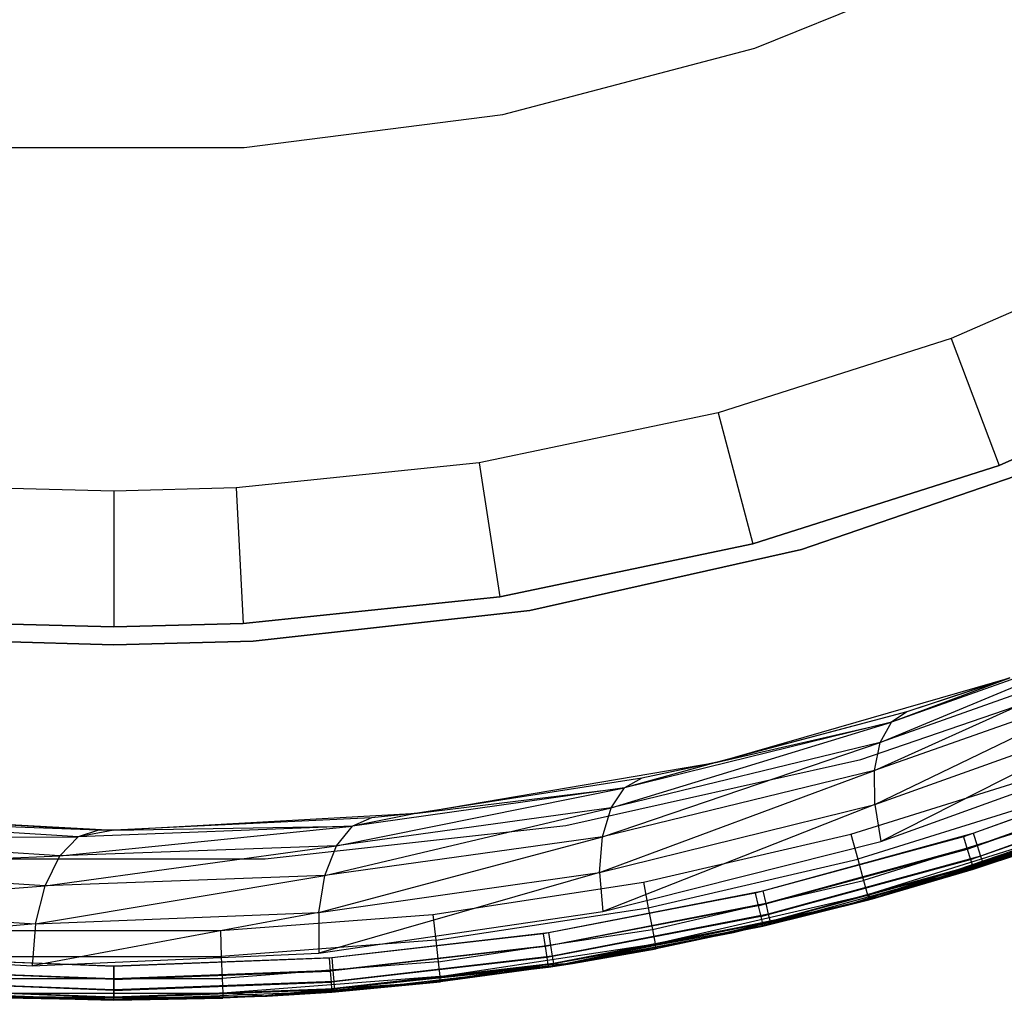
# Model space of a CAD drawing. Extents: x -4.25 to 4.25, y -4.25 to 4.25.
# Tile 10 of 34: x -0.14 to 1.31, y -4.25 to -2.81. Entities that reach past the tile are written whole.
import ezdxf

# ---------------------------------------------------------------- set-up
doc = ezdxf.new("R2010")
doc.units = 0
doc.header["$LTSCALE"] = 2.54
doc.layers.get('0').update_dxf_attribs({"color": 13, "linetype": 'CONTINUOUS'})

# ---------------------------------------------------------------- blocks, each defined once
blk = doc.blocks.new('VIS_Z_O_ENIE_2_STL_2')
at = {"color": 0}
for p, q in [((0.9453, -2.8472), (1.3017, -2.7029)), ((0.9453, -2.8472, -2.4), (1.3017, -2.7029, -2.4)), ((0.9453, -2.8472), (1.3017, -2.7029)), ((0.9453, -2.8472, -2.4), (1.3017, -2.7029, -2.4)), ((0.5735, -2.9447), (0.9453, -2.8472)), ((0.5735, -2.9447, -2.4), (0.9453, -2.8472, -2.4)), ((0.5735, -2.9447), (0.9453, -2.8472)), ((0.5735, -2.9447, -2.4), (0.9453, -2.8472, -2.4)), ((0.9453, -2.8472, -2.4), (0.9453, -2.8472)), ((0.9453, -2.8472, -2.4), (0.9453, -2.8472)), ((0.1922, -2.9938), (0.5735, -2.9447)), ((0.1922, -2.9938, -2.4), (0.5735, -2.9447, -2.4)), ((0.1922, -2.9938), (0.5735, -2.9447)), ((0.1922, -2.9938, -2.4), (0.5735, -2.9447, -2.4)), ((0.5735, -2.9447, -2.4), (0.5735, -2.9447)), ((0.5735, -2.9447, -2.4), (0.5735, -2.9447)), ((-0.1922, -2.9938), (0.1922, -2.9938)), ((-0.1922, -2.9938, -2.4), (0.1922, -2.9938, -2.4)), ((-0.1922, -2.9938), (0.1922, -2.9938)), ((-0.1922, -2.9938, -2.4), (0.1922, -2.9938, -2.4)), ((0.1922, -2.9938, -2.4), (0.1922, -2.9938)), ((0.1922, -2.9938, -2.4), (0.1922, -2.9938)), ((1.5648, -3.1307, -4.4457), (1.2346, -3.275, -4.4457)), ((1.5648, -3.1307, -4.4457), (1.2346, -3.275, -4.4457)), ((1.2346, -3.275, -4.4457), (0.8913, -3.3846, -4.4457)), ((1.2346, -3.275, -4.4457), (0.8913, -3.3846, -4.4457)), ((1.2346, -3.275, -4.4457), (1.3052, -3.4622, -4.2457)), ((1.2346, -3.275, -4.4457), (1.3052, -3.4622, -4.2457)), ((1.3052, -3.4622, -4.2457), (1.6542, -3.3096, -4.2457)), ((1.6542, -3.3096, -2.6457), (1.3052, -3.4622, -2.6457)), ((1.6542, -3.3096, -2.6457), (1.3052, -3.4622, -2.6457)), ((1.3052, -3.4622, -4.2457), (1.6542, -3.3096, -4.2457)), ((0.8913, -3.3846, -4.4457), (0.5386, -3.4583, -4.4457)), ((0.8913, -3.3846, -4.4457), (0.5386, -3.4583, -4.4457)), ((0.8913, -3.3846, -4.4457), (0.9423, -3.578, -4.2457)), ((0.8913, -3.3846, -4.4457), (0.9423, -3.578, -4.2457)), ((1.0141, -3.5861, -6), (1.4024, -3.4528, -6)), ((1.4024, -3.4528, -5.3), (1.0141, -3.5861, -5.3)), ((1.4024, -3.4528, -5.3), (1.0141, -3.5861, -5.3)), ((1.0141, -3.5861, -6), (1.4024, -3.4528, -6)), ((0.5386, -3.4583, -4.4457), (0.1802, -3.4954, -4.4457)), ((0.5386, -3.4583, -4.4457), (0.1802, -3.4954, -4.4457)), ((0.5386, -3.4583, -4.4457), (0.5694, -3.6559, -4.2457)), ((0.5386, -3.4583, -4.4457), (0.5694, -3.6559, -4.2457)), ((0.9423, -3.578, -4.2457), (1.3052, -3.4622, -4.2457)), ((1.3052, -3.4622, -2.6457), (0.9423, -3.578, -2.6457)), ((1.3052, -3.4622, -2.6457), (0.9423, -3.578, -2.6457)), ((0.9423, -3.578, -4.2457), (1.3052, -3.4622, -4.2457)), ((1.3052, -3.4622, -4.2457), (1.3052, -3.4622, -2.6457)), ((1.3052, -3.4622, -4.2457), (1.3052, -3.4622, -2.6457)), ((0, -3.5, -4.4457), (-0.1802, -3.4954, -4.4457)), ((0, -3.5, -4.4457), (-0.1802, -3.4954, -4.4457)), ((0.1802, -3.4954, -4.4457), (0, -3.5, -4.4457)), ((0.1802, -3.4954, -4.4457), (0, -3.5, -4.4457)), ((0.1802, -3.4954, -4.4457), (0.1905, -3.6951, -4.2457)), ((0.1802, -3.4954, -4.4457), (0.1905, -3.6951, -4.2457)), ((0, -3.5, -4.4457), (0, -3.7, -4.2457)), ((0, -3.5, -4.4457), (0, -3.7, -4.2457)), ((0.5694, -3.6559, -4.2457), (0.9423, -3.578, -4.2457)), ((0.9423, -3.578, -2.6457), (0.5694, -3.6559, -2.6457)), ((0.9423, -3.578, -2.6457), (0.5694, -3.6559, -2.6457)), ((0.5694, -3.6559, -4.2457), (0.9423, -3.578, -4.2457)), ((0.9423, -3.578, -4.2457), (0.9423, -3.578, -2.6457)), ((0.9423, -3.578, -4.2457), (0.9423, -3.578, -2.6457)), ((0.6134, -3.6759, -6), (1.0141, -3.5861, -6)), ((1.0141, -3.5861, -5.3), (0.6134, -3.6759, -5.3)), ((1.0141, -3.5861, -5.3), (0.6134, -3.6759, -5.3)), ((0.6134, -3.6759, -6), (1.0141, -3.5861, -6)), ((1.0141, -3.5861, -5.3), (1.0141, -3.5861, -6)), ((1.0141, -3.5861, -5.3), (1.0141, -3.5861, -6)), ((0.1905, -3.6951, -4.2457), (0.5694, -3.6559, -4.2457)), ((0.5694, -3.6559, -2.6457), (0.1905, -3.6951, -2.6457)), ((0.5694, -3.6559, -2.6457), (0.1905, -3.6951, -2.6457)), ((0.1905, -3.6951, -4.2457), (0.5694, -3.6559, -4.2457)), ((0.5694, -3.6559, -4.2457), (0.5694, -3.6559, -2.6457)), ((0.5694, -3.6559, -4.2457), (0.5694, -3.6559, -2.6457)), ((0.2053, -3.7211, -6), (0.6134, -3.6759, -6)), ((0.6134, -3.6759, -5.3), (0.2053, -3.7211, -5.3)), ((0.6134, -3.6759, -5.3), (0.2053, -3.7211, -5.3)), ((0.2053, -3.7211, -6), (0.6134, -3.6759, -6)), ((0.6134, -3.6759, -5.3), (0.6134, -3.6759, -6)), ((0.6134, -3.6759, -5.3), (0.6134, -3.6759, -6)), ((0, -3.7, -2.6457), (-0.1905, -3.6951, -2.6457)), ((-0.1905, -3.6951, -4.2457), (0, -3.7, -4.2457)), ((0, -3.7, -2.6457), (-0.1905, -3.6951, -2.6457)), ((-0.1905, -3.6951, -4.2457), (0, -3.7, -4.2457)), ((0, -3.7, -4.2457), (0.1905, -3.6951, -4.2457)), ((0.1905, -3.6951, -2.6457), (0, -3.7, -2.6457)), ((0.1905, -3.6951, -2.6457), (0, -3.7, -2.6457)), ((0, -3.7, -4.2457), (0.1905, -3.6951, -4.2457)), ((0, -3.7, -4.2457), (0, -3.7, -2.6457)), ((0, -3.7, -4.2457), (0, -3.7, -2.6457)), ((0.1905, -3.6951, -4.2457), (0.1905, -3.6951, -2.6457)), ((0.1905, -3.6951, -4.2457), (0.1905, -3.6951, -2.6457)), ((1.1301, -3.8705, -10.097), (1.5278, -3.705, -10.2698)), ((1.1301, -3.8705, -10.097), (1.5278, -3.705, -10.2698)), ((1.5278, -3.705, -10.2698), (1.1464, -3.8408, -10.0512)), ((1.5278, -3.705, -10.2698), (1.1464, -3.8408, -10.0512)), ((-0.2053, -3.7211, -6), (0, -3.7267, -6)), ((0, -3.7267, -5.3), (-0.2053, -3.7211, -5.3)), ((0, -3.7267, -5.3), (-0.2053, -3.7211, -5.3)), ((-0.2053, -3.7211, -6), (0, -3.7267, -6)), ((0, -3.7267, -6), (0.2053, -3.7211, -6)), ((0.2053, -3.7211, -5.3), (0, -3.7267, -5.3)), ((0.2053, -3.7211, -5.3), (0, -3.7267, -5.3)), ((0, -3.7267, -6), (0.2053, -3.7211, -6)), ((0, -3.7267, -5.3), (0, -3.7267, -6)), ((0, -3.7267, -5.3), (0, -3.7267, -6)), ((0.2053, -3.7211, -5.3), (0.2053, -3.7211, -6)), ((0.2053, -3.7211, -5.3), (0.2053, -3.7211, -6)), ((1.1218, -3.9121, -10.135), (1.5153, -3.7344, -10.3147)), ((1.1218, -3.9121, -10.135), (1.5153, -3.7344, -10.3147)), ((1.5153, -3.7344, -10.3147), (1.1301, -3.8705, -10.097)), ((1.5153, -3.7344, -10.3147), (1.1301, -3.8705, -10.097)), ((1.1015, -3.8955, -5.3), (1.5234, -3.7507, -5.3)), ((1.1015, -3.8955, -2.6), (1.5234, -3.7507, -2.6)), ((1.1015, -3.8955, -5.3), (1.5234, -3.7507, -5.3)), ((1.1015, -3.8955, -2.6), (1.5234, -3.7507, -2.6)), ((1.5111, -3.7742, -10.3525), (1.1218, -3.9121, -10.135)), ((1.5111, -3.7742, -10.3525), (1.1218, -3.9121, -10.135)), ((1.1221, -3.9621, -10.1622), (1.5111, -3.7742, -10.3525)), ((1.1221, -3.9621, -10.1622), (1.5111, -3.7742, -10.3525)), ((0.8901, -3.8997, -6), (1.3211, -3.7755, -6)), ((0.8901, -3.8997, -6), (1.3211, -3.7755, -6)), ((1.3207, -3.7757, -10.0893), (1.1464, -3.8408, -10.0512)), ((1.3207, -3.7757, -10.0893), (1.1464, -3.8408, -10.0512)), ((1.3211, -3.7755, -6), (1.1692, -3.8253, -10.0013)), ((1.3211, -3.7755, -6), (1.1692, -3.8253, -10.0013)), ((1.3207, -3.7757, -10.0893), (1.1692, -3.8253, -10.0013)), ((1.3207, -3.7757, -10.0893), (1.1692, -3.8253, -10.0013)), ((1.1692, -3.8253, -10.0013), (0.8898, -3.8998, -9.8391)), ((1.1692, -3.8253, -10.0013), (0.8898, -3.8998, -9.8391)), ((1.1692, -3.8253, -10.0013), (0.8901, -3.8997, -6)), ((1.1692, -3.8253, -10.0013), (0.8901, -3.8997, -6)), ((1.1221, -3.9621, -10.1622), (1.5156, -3.8216, -10.3804)), ((1.1221, -3.9621, -10.1622), (1.5156, -3.8216, -10.3804)), ((1.5156, -3.8216, -10.3804), (1.1309, -4.0166, -10.1763)), ((1.5156, -3.8216, -10.3804), (1.1309, -4.0166, -10.1763)), ((1.1692, -3.8253, -10.0013), (1.1464, -3.8408, -10.0512)), ((1.1692, -3.8253, -10.0013), (1.1464, -3.8408, -10.0512)), ((0.7331, -3.9671, -9.8724), (1.1464, -3.8408, -10.0512)), ((0.7331, -3.9671, -9.8724), (1.1464, -3.8408, -10.0512)), ((1.1464, -3.8408, -10.0512), (0.7531, -3.9374, -9.8257)), ((1.1464, -3.8408, -10.0512), (0.7531, -3.9374, -9.8257)), ((0.8898, -3.8998, -9.8391), (1.1464, -3.8408, -10.0512)), ((0.8898, -3.8998, -9.8391), (1.1464, -3.8408, -10.0512)), ((1.1301, -3.8705, -10.097), (1.1464, -3.8408, -10.0512)), ((1.1301, -3.8705, -10.097), (1.1464, -3.8408, -10.0512)), ((0.7205, -4.0099, -9.9107), (1.1301, -3.8705, -10.097)), ((0.7205, -4.0099, -9.9107), (1.1301, -3.8705, -10.097)), ((1.1301, -3.8705, -10.097), (0.7331, -3.9671, -9.8724)), ((1.1301, -3.8705, -10.097), (0.7331, -3.9671, -9.8724)), ((1.1218, -3.9121, -10.135), (1.1301, -3.8705, -10.097)), ((1.1218, -3.9121, -10.135), (1.1301, -3.8705, -10.097)), ((1.1309, -4.0166, -10.1763), (1.5284, -3.8728, -10.3961)), ((1.1309, -4.0166, -10.1763), (1.5284, -3.8728, -10.3961)), ((0.4479, -3.9748, -6), (0.8901, -3.8997, -6)), ((0.4479, -3.9748, -6), (0.8901, -3.8997, -6)), ((0.6663, -3.993, -5.3), (1.1015, -3.8955, -5.3)), ((0.6663, -3.993, -2.6), (1.1015, -3.8955, -2.6)), ((0.6663, -3.993, -5.3), (1.1015, -3.8955, -5.3)), ((0.6663, -3.993, -2.6), (1.1015, -3.8955, -2.6)), ((0.8898, -3.8998, -9.8391), (0.7531, -3.9374, -9.8257)), ((0.8898, -3.8998, -9.8391), (0.7531, -3.9374, -9.8257)), ((0.8901, -3.8997, -6), (0.7786, -3.9235, -9.7746)), ((0.8901, -3.8997, -6), (0.7786, -3.9235, -9.7746)), ((0.8898, -3.8998, -9.8391), (0.7786, -3.9235, -9.7746)), ((0.8898, -3.8998, -9.8391), (0.7786, -3.9235, -9.7746)), ((0.8898, -3.8998, -9.8391), (0.8901, -3.8997, -6)), ((0.8898, -3.8998, -9.8391), (0.8901, -3.8997, -6)), ((1.1015, -3.8955, -2.6), (1.1015, -3.8955, -5.3)), ((1.1015, -3.8955, -2.6), (1.1015, -3.8955, -5.3)), ((1.5523, -3.9034, -5.3), (1.2526, -4.0096, -5.3)), ((1.5523, -3.9034, -5.3), (1.2526, -4.0096, -5.3)), ((1.2672, -4.0043, -6), (1.57, -3.8955, -6)), ((1.2672, -4.0043, -6), (1.57, -3.8955, -6)), ((0.7163, -4.0623, -9.9372), (1.1218, -3.9121, -10.135)), ((0.7163, -4.0623, -9.9372), (1.1218, -3.9121, -10.135)), ((1.1218, -3.9121, -10.135), (0.7205, -4.0099, -9.9107)), ((1.1218, -3.9121, -10.135), (0.7205, -4.0099, -9.9107)), ((1.0869, -4.0059, -2.4), (1.3868, -3.9122, -2.4)), ((1.0869, -4.0059, -2.4), (1.3868, -3.9122, -2.4)), ((1.1221, -3.9621, -10.1622), (1.1218, -3.9121, -10.135)), ((1.1221, -3.9621, -10.1622), (1.1218, -3.9121, -10.135)), ((1.5772, -3.9133, -6.0038), (1.273, -4.0225, -6.0038)), ((1.5772, -3.9133, -6.0038), (1.273, -4.0225, -6.0038)), ((0.7786, -3.9235, -9.7746), (0.4478, -3.9749, -9.5824)), ((0.7786, -3.9235, -9.7746), (0.4478, -3.9749, -9.5824)), ((0.7786, -3.9235, -9.7746), (0.4479, -3.9748, -6)), ((0.7786, -3.9235, -9.7746), (0.4479, -3.9748, -6)), ((0.7786, -3.9235, -9.7746), (0.7531, -3.9374, -9.8257)), ((0.7786, -3.9235, -9.7746), (0.7531, -3.9374, -9.8257)), ((1.2583, -4.0279, -5.2962), (1.5594, -3.9212, -5.2962)), ((1.2583, -4.0279, -5.2962), (1.5594, -3.9212, -5.2962)), ((1.5832, -3.9283, -6.0146), (1.2779, -4.038, -6.0146)), ((1.5832, -3.9283, -6.0146), (1.2779, -4.038, -6.0146)), ((0.3284, -4.0231, -9.6435), (0.7531, -3.9374, -9.8257)), ((0.3284, -4.0231, -9.6435), (0.7531, -3.9374, -9.8257)), ((0.7531, -3.9374, -9.8257), (0.3521, -3.9938, -9.5957)), ((0.7531, -3.9374, -9.8257), (0.3521, -3.9938, -9.5957)), ((0.4478, -3.9749, -9.5824), (0.7531, -3.9374, -9.8257)), ((0.4478, -3.9749, -9.5824), (0.7531, -3.9374, -9.8257)), ((0.7331, -3.9671, -9.8724), (0.7531, -3.9374, -9.8257)), ((0.7331, -3.9671, -9.8724), (0.7531, -3.9374, -9.8257)), ((1.3996, -3.9483, -2.4076), (1.0969, -4.0428, -2.4076)), ((1.3996, -3.9483, -2.4076), (1.0969, -4.0428, -2.4076)), ((1.2632, -4.0433, -5.2854), (1.5654, -3.9362, -5.2854)), ((1.2632, -4.0433, -5.2854), (1.5654, -3.9362, -5.2854)), ((1.2664, -4.0537, -5.2691), (1.5694, -3.9463, -5.2691)), ((1.2664, -4.0537, -5.2691), (1.5694, -3.9463, -5.2691)), ((1.5873, -3.9384, -6.0309), (1.2812, -4.0483, -6.0309)), ((1.5873, -3.9384, -6.0309), (1.2812, -4.0483, -6.0309)), ((0.7163, -4.0623, -9.9372), (1.1221, -3.9621, -10.1622)), ((0.7163, -4.0623, -9.9372), (1.1221, -3.9621, -10.1622)), ((1.1221, -3.9621, -10.1622), (0.7208, -4.1197, -9.9496)), ((1.1221, -3.9621, -10.1622), (0.7208, -4.1197, -9.9496)), ((1.1221, -3.9621, -10.1622), (1.1309, -4.0166, -10.1763)), ((1.1221, -3.9621, -10.1622), (1.1309, -4.0166, -10.1763)), ((1.2664, -4.0537, -5.2691), (1.5479, -3.9588, -5.25)), ((1.2664, -4.0537, -5.2691), (1.5479, -3.9588, -5.25)), ((1.2676, -4.0573, -5.25), (1.5479, -3.9588, -5.25)), ((1.2676, -4.0573, -5.25), (1.5479, -3.9588, -5.25)), ((-0.4479, -3.9748, -6), (0, -4, -6)), ((-0.4479, -3.9748, -6), (0, -4, -6)), ((-0.0225, -3.9999, -9.3094), (-0.4249, -3.9774, -9.0757)), ((-0.0225, -3.9999, -9.3094), (-0.4249, -3.9774, -9.0757)), ((0, -4, -6), (0.4479, -3.9748, -6)), ((0, -4, -6), (0.4479, -3.9748, -6)), ((0.3113, -4.0668, -9.682), (0.7331, -3.9671, -9.8724)), ((0.3113, -4.0668, -9.682), (0.7331, -3.9671, -9.8724)), ((0.7331, -3.9671, -9.8724), (0.3284, -4.0231, -9.6435)), ((0.7331, -3.9671, -9.8724), (0.3284, -4.0231, -9.6435)), ((0.4478, -3.9749, -9.5824), (0.3521, -3.9938, -9.5957)), ((0.4478, -3.9749, -9.5824), (0.3521, -3.9938, -9.5957)), ((0.4479, -3.9748, -6), (0.38, -3.9819, -9.5431)), ((0.4479, -3.9748, -6), (0.38, -3.9819, -9.5431)), ((0.4478, -3.9749, -9.5824), (0.38, -3.9819, -9.5431)), ((0.4478, -3.9749, -9.5824), (0.38, -3.9819, -9.5431)), ((0.4478, -3.9749, -9.5824), (0.4479, -3.9748, -6)), ((0.4478, -3.9749, -9.5824), (0.4479, -3.9748, -6)), ((0.7205, -4.0099, -9.9107), (0.7331, -3.9671, -9.8724)), ((0.7205, -4.0099, -9.9107), (0.7331, -3.9671, -9.8724)), ((1.4992, -3.9768, -6), (1.0824, -4.1099, -6)), ((1.0824, -4.1099, -5.3), (1.4992, -3.9768, -5.3)), ((1.4992, -3.9768, -6), (1.0824, -4.1099, -6)), ((1.0824, -4.1099, -5.3), (1.4992, -3.9768, -5.3)), ((-0.0225, -3.9999, -9.3094), (-0.4566, -3.9845, -9.1316)), ((-0.0225, -3.9999, -9.3094), (-0.4566, -3.9845, -9.1316)), ((-0.0526, -4.0096, -9.3636), (-0.4566, -3.9845, -9.1316)), ((-0.0526, -4.0096, -9.3636), (-0.4566, -3.9845, -9.1316)), ((0.38, -3.9819, -9.5431), (0, -4, -6)), ((0.38, -3.9819, -9.5431), (0, -4, -6)), ((0.38, -3.9819, -9.5431), (0, -4, -9.3225)), ((0.38, -3.9819, -9.5431), (0, -4, -9.3225)), ((0.38, -3.9819, -9.5431), (0.3521, -3.9938, -9.5957)), ((0.38, -3.9819, -9.5431), (0.3521, -3.9938, -9.5957)), ((1.4104, -3.9788, -2.4293), (1.1054, -4.0741, -2.4293)), ((1.4104, -3.9788, -2.4293), (1.1054, -4.0741, -2.4293)), ((-0.0797, -4.0379, -9.4124), (0.3521, -3.9938, -9.5957)), ((-0.0797, -4.0379, -9.4124), (0.3521, -3.9938, -9.5957)), ((0.3521, -3.9938, -9.5957), (-0.0526, -4.0096, -9.3636)), ((0.3521, -3.9938, -9.5957), (-0.0526, -4.0096, -9.3636)), ((-0.0225, -3.9999, -9.3094), (-0.0526, -4.0096, -9.3636)), ((-0.0225, -3.9999, -9.3094), (-0.0526, -4.0096, -9.3636)), ((0, -4, -9.3225), (-0.0526, -4.0096, -9.3636)), ((0, -4, -9.3225), (-0.0526, -4.0096, -9.3636)), ((0, -4, -6), (-0.0225, -3.9999, -9.3094)), ((0, -4, -9.3225), (-0.0225, -3.9999, -9.3094)), ((0, -4, -6), (-0.0225, -3.9999, -9.3094)), ((0, -4, -9.3225), (-0.0225, -3.9999, -9.3094)), ((0, -4, -9.3225), (0.3521, -3.9938, -9.5957)), ((0, -4, -9.3225), (0.3521, -3.9938, -9.5957)), ((0, -4, -9.3225), (0, -4, -6)), ((0, -4, -9.3225), (0, -4, -6)), ((0.223, -4.0421, -5.3), (0.6663, -3.993, -5.3)), ((0.223, -4.0421, -2.6), (0.6663, -3.993, -2.6)), ((0.223, -4.0421, -5.3), (0.6663, -3.993, -5.3)), ((0.223, -4.0421, -2.6), (0.6663, -3.993, -2.6)), ((0.3284, -4.0231, -9.6435), (0.3521, -3.9938, -9.5957)), ((0.3284, -4.0231, -9.6435), (0.3521, -3.9938, -9.5957)), ((0.6663, -3.993, -2.6), (0.6663, -3.993, -5.3)), ((0.6663, -3.993, -2.6), (0.6663, -3.993, -5.3)), ((0.7809, -4.0766, -2.4), (1.0869, -4.0059, -2.4)), ((0.7809, -4.0766, -2.4), (1.0869, -4.0059, -2.4)), ((0.957, -4.0895, -6), (1.2672, -4.0043, -6)), ((0.957, -4.0895, -6), (1.2672, -4.0043, -6)), ((1.0869, -4.0059, -2.4), (1.0969, -4.0428, -2.4076)), ((1.0869, -4.0059, -2.4), (1.0969, -4.0428, -2.4076)), ((1.4176, -3.9993, -2.4617), (1.1111, -4.095, -2.4617)), ((1.4176, -3.9993, -2.4617), (1.1111, -4.095, -2.4617)), ((1.4176, -3.9993, -2.4617), (1.1184, -4.101, -2.5)), ((1.4176, -3.9993, -2.4617), (1.1184, -4.101, -2.5)), ((1.4202, -4.0065, -2.5), (1.1184, -4.101, -2.5)), ((1.4202, -4.0065, -2.5), (1.1184, -4.101, -2.5)), ((1.2672, -4.0043, -6), (1.273, -4.0225, -6.0038)), ((1.2672, -4.0043, -6), (1.273, -4.0225, -6.0038)), ((1.2676, -4.0573, -5.25), (1.4202, -4.0065, -2.5)), ((1.2676, -4.0573, -5.25), (1.4202, -4.0065, -2.5)), ((-0.4872, -4.0116, -9.1817), (-0.0526, -4.0096, -9.3636)), ((-0.4872, -4.0116, -9.1817), (-0.0526, -4.0096, -9.3636)), ((-0.0797, -4.0379, -9.4124), (-0.4872, -4.0116, -9.1817)), ((-0.0797, -4.0379, -9.4124), (-0.4872, -4.0116, -9.1817)), ((-0.0797, -4.0379, -9.4124), (-0.0526, -4.0096, -9.3636)), ((-0.0797, -4.0379, -9.4124), (-0.0526, -4.0096, -9.3636)), ((0.3023, -4.1212, -9.7076), (0.7205, -4.0099, -9.9107)), ((0.3023, -4.1212, -9.7076), (0.7205, -4.0099, -9.9107)), ((0.7205, -4.0099, -9.9107), (0.3113, -4.0668, -9.682)), ((0.7205, -4.0099, -9.9107), (0.3113, -4.0668, -9.682)), ((0.7163, -4.0623, -9.9372), (0.7205, -4.0099, -9.9107)), ((0.7163, -4.0623, -9.9372), (0.7205, -4.0099, -9.9107)), ((0.7208, -4.1197, -9.9496), (1.1309, -4.0166, -10.1763)), ((0.7208, -4.1197, -9.9496), (1.1309, -4.0166, -10.1763)), ((1.2526, -4.0096, -5.3), (0.9458, -4.0928, -5.3)), ((1.2526, -4.0096, -5.3), (0.9458, -4.0928, -5.3)), ((1.2526, -4.0096, -5.3), (1.2583, -4.0279, -5.2962)), ((1.2526, -4.0096, -5.3), (1.2583, -4.0279, -5.2962)), ((-0.1014, -4.0822, -9.4511), (0.3284, -4.0231, -9.6435)), ((-0.1014, -4.0822, -9.4511), (0.3284, -4.0231, -9.6435)), ((0.3284, -4.0231, -9.6435), (-0.0797, -4.0379, -9.4124)), ((0.3284, -4.0231, -9.6435), (-0.0797, -4.0379, -9.4124)), ((0.3113, -4.0668, -9.682), (0.3284, -4.0231, -9.6435)), ((0.3113, -4.0668, -9.682), (0.3284, -4.0231, -9.6435)), ((0.9501, -4.1115, -5.2962), (1.2583, -4.0279, -5.2962)), ((0.9501, -4.1115, -5.2962), (1.2583, -4.0279, -5.2962)), ((1.273, -4.0225, -6.0038), (0.9613, -4.1082, -6.0038)), ((1.273, -4.0225, -6.0038), (0.9613, -4.1082, -6.0038)), ((1.137, -4.0951, -10.1797), (1.357, -4.0275, -10.3014)), ((1.137, -4.0951, -10.1797), (1.357, -4.0275, -10.3014)), ((1.2583, -4.0279, -5.2962), (1.2632, -4.0433, -5.2854)), ((1.2583, -4.0279, -5.2962), (1.2632, -4.0433, -5.2854)), ((1.273, -4.0225, -6.0038), (1.2779, -4.038, -6.0146)), ((1.273, -4.0225, -6.0038), (1.2779, -4.038, -6.0146)), ((1.357, -4.0275, -6.05), (1.2812, -4.0483, -6.0309)), ((1.357, -4.0275, -6.05), (1.2812, -4.0483, -6.0309)), ((1.357, -4.0275, -6.05), (1.2823, -4.0519, -6.05)), ((1.2823, -4.0519, -6.05), (1.357, -4.0275, -10.3014)), ((1.2823, -4.0519, -6.05), (1.357, -4.0275, -10.3014)), ((1.357, -4.0275, -6.05), (1.2823, -4.0519, -6.05)), ((-0.5134, -4.0559, -9.2206), (-0.0797, -4.0379, -9.4124)), ((-0.5134, -4.0559, -9.2206), (-0.0797, -4.0379, -9.4124)), ((-0.223, -4.0421, -5.3), (0.223, -4.0421, -5.3)), ((-0.223, -4.0421, -2.6), (0.223, -4.0421, -2.6)), ((-0.223, -4.0421, -5.3), (0.223, -4.0421, -5.3)), ((-0.223, -4.0421, -2.6), (0.223, -4.0421, -2.6)), ((-0.1014, -4.0822, -9.4511), (-0.0797, -4.0379, -9.4124)), ((-0.1014, -4.0822, -9.4511), (-0.0797, -4.0379, -9.4124)), ((0.223, -4.0421, -2.6), (0.223, -4.0421, -5.3)), ((0.223, -4.0421, -2.6), (0.223, -4.0421, -5.3)), ((0.7881, -4.1142, -2.4076), (1.0969, -4.0428, -2.4076)), ((0.7881, -4.1142, -2.4076), (1.0969, -4.0428, -2.4076)), ((0.9538, -4.1273, -5.2854), (1.2632, -4.0433, -5.2854)), ((0.9538, -4.1273, -5.2854), (1.2632, -4.0433, -5.2854)), ((1.2779, -4.038, -6.0146), (0.965, -4.1239, -6.0146)), ((1.2779, -4.038, -6.0146), (0.965, -4.1239, -6.0146)), ((1.2812, -4.0483, -6.0309), (0.9675, -4.1345, -6.0309)), ((1.2812, -4.0483, -6.0309), (0.9675, -4.1345, -6.0309)), ((1.0969, -4.0428, -2.4076), (1.1054, -4.0741, -2.4293)), ((1.0969, -4.0428, -2.4076), (1.1054, -4.0741, -2.4293)), ((1.2632, -4.0433, -5.2854), (1.2664, -4.0537, -5.2691)), ((1.2632, -4.0433, -5.2854), (1.2664, -4.0537, -5.2691)), ((1.2779, -4.038, -6.0146), (1.2812, -4.0483, -6.0309)), ((1.2779, -4.038, -6.0146), (1.2812, -4.0483, -6.0309)), ((1.2823, -4.0519, -6.05), (1.2812, -4.0483, -6.0309)), ((1.2823, -4.0519, -6.05), (1.2812, -4.0483, -6.0309)), ((-0.1014, -4.0822, -9.4511), (-0.5134, -4.0559, -9.2206)), ((-0.1014, -4.0822, -9.4511), (-0.5134, -4.0559, -9.2206)), ((0.7163, -4.0623, -9.9372), (0.3022, -4.181, -9.7181)), ((0.7163, -4.0623, -9.9372), (0.3022, -4.181, -9.7181)), ((0.3023, -4.1212, -9.7076), (0.7163, -4.0623, -9.9372)), ((0.3023, -4.1212, -9.7076), (0.7163, -4.0623, -9.9372)), ((0.7163, -4.0623, -9.9372), (0.7208, -4.1197, -9.9496)), ((0.7163, -4.0623, -9.9372), (0.7208, -4.1197, -9.9496)), ((0.9562, -4.1379, -5.2691), (1.2664, -4.0537, -5.2691)), ((0.9562, -4.1379, -5.2691), (1.2664, -4.0537, -5.2691)), ((1.2823, -4.0519, -6.05), (0.9684, -4.1382, -6.05)), ((1.2823, -4.0519, -6.05), (0.9684, -4.1382, -6.05)), ((1.1184, -4.101, -5.25), (1.2664, -4.0537, -5.2691)), ((1.1184, -4.101, -5.25), (1.2664, -4.0537, -5.2691)), ((1.1184, -4.101, -5.25), (1.2676, -4.0573, -5.25)), ((1.2676, -4.0573, -5.25), (1.1184, -4.101, -2.5)), ((1.2676, -4.0573, -5.25), (1.1184, -4.101, -2.5)), ((1.1184, -4.101, -5.25), (1.2676, -4.0573, -5.25)), ((1.2823, -4.0519, -6.05), (1.137, -4.0951, -10.1797)), ((1.2823, -4.0519, -6.05), (1.137, -4.0951, -10.1797)), ((1.2676, -4.0573, -5.25), (1.2664, -4.0537, -5.2691)), ((1.2676, -4.0573, -5.25), (1.2664, -4.0537, -5.2691)), ((-0.1154, -4.138, -9.4759), (0.3113, -4.0668, -9.682)), ((-0.1154, -4.138, -9.4759), (0.3113, -4.0668, -9.682)), ((0.3113, -4.0668, -9.682), (-0.1014, -4.0822, -9.4511)), ((0.3113, -4.0668, -9.682), (-0.1014, -4.0822, -9.4511)), ((0.3023, -4.1212, -9.7076), (0.3113, -4.0668, -9.682)), ((0.3023, -4.1212, -9.7076), (0.3113, -4.0668, -9.682)), ((0.4703, -4.124, -2.4), (0.7809, -4.0766, -2.4)), ((0.4703, -4.124, -2.4), (0.7809, -4.0766, -2.4)), ((0.7809, -4.0766, -2.4), (0.7881, -4.1142, -2.4076)), ((0.7809, -4.0766, -2.4), (0.7881, -4.1142, -2.4076)), ((0.7942, -4.1461, -2.4293), (1.1054, -4.0741, -2.4293)), ((0.7942, -4.1461, -2.4293), (1.1054, -4.0741, -2.4293)), ((1.1054, -4.0741, -2.4293), (1.1111, -4.095, -2.4617)), ((1.1054, -4.0741, -2.4293), (1.1111, -4.095, -2.4617)), ((-0.5327, -4.1128, -9.2445), (-0.1014, -4.0822, -9.4511)), ((-0.5327, -4.1128, -9.2445), (-0.1014, -4.0822, -9.4511)), ((-0.1154, -4.138, -9.4759), (-0.1014, -4.0822, -9.4511)), ((-0.1154, -4.138, -9.4759), (-0.1014, -4.0822, -9.4511)), ((0.9458, -4.0928, -5.3), (0.6336, -4.1527, -5.3)), ((0.9458, -4.0928, -5.3), (0.6336, -4.1527, -5.3)), ((0.6411, -4.1508, -6), (0.957, -4.0895, -6)), ((0.6411, -4.1508, -6), (0.957, -4.0895, -6)), ((0.9458, -4.0928, -5.3), (0.9501, -4.1115, -5.2962)), ((0.9458, -4.0928, -5.3), (0.9501, -4.1115, -5.2962)), ((0.957, -4.0895, -6), (0.9613, -4.1082, -6.0038)), ((0.957, -4.0895, -6), (0.9613, -4.1082, -6.0038)), ((0.9613, -4.1082, -6.0038), (0.644, -4.1697, -6.0038)), ((0.9613, -4.1082, -6.0038), (0.644, -4.1697, -6.0038)), ((0.7982, -4.1673, -2.4617), (1.1111, -4.095, -2.4617)), ((0.7982, -4.1673, -2.4617), (1.1111, -4.095, -2.4617)), ((1.1131, -4.1024, -2.5), (0.7997, -4.1748, -2.5)), ((1.1131, -4.1024, -2.5), (0.7997, -4.1748, -2.5)), ((0.9136, -4.1506, -10.0562), (1.137, -4.0951, -10.1797)), ((0.9136, -4.1506, -10.0562), (1.137, -4.0951, -10.1797)), ((0.9562, -4.1379, -5.2691), (1.1184, -4.101, -5.25)), ((0.9562, -4.1379, -5.2691), (1.1184, -4.101, -5.25)), ((0.9571, -4.1416, -5.25), (1.1184, -4.101, -5.25)), ((1.1184, -4.101, -2.5), (0.9571, -4.1416, -5.25)), ((1.1184, -4.101, -2.5), (0.9571, -4.1416, -5.25)), ((0.9571, -4.1416, -5.25), (1.1184, -4.101, -5.25)), ((0.9571, -4.1416, -5.25), (1.1131, -4.1024, -2.5)), ((0.9571, -4.1416, -5.25), (1.1131, -4.1024, -2.5)), ((0.9613, -4.1082, -6.0038), (0.965, -4.1239, -6.0146)), ((0.9613, -4.1082, -6.0038), (0.965, -4.1239, -6.0146)), ((0.9684, -4.1382, -6.05), (1.137, -4.0951, -10.1797)), ((0.9684, -4.1382, -6.05), (1.137, -4.0951, -10.1797)), ((1.1184, -4.101, -2.5), (1.1111, -4.095, -2.4617)), ((1.1111, -4.095, -2.4617), (1.1131, -4.1024, -2.5)), ((1.1184, -4.101, -2.5), (1.1111, -4.095, -2.4617)), ((1.1111, -4.095, -2.4617), (1.1131, -4.1024, -2.5)), ((1.1184, -4.101, -2.5), (1.1131, -4.1024, -2.5)), ((1.1184, -4.101, -2.5), (1.1131, -4.1024, -2.5)), ((1.1184, -4.101, -5.25), (1.1184, -4.101, -2.5)), ((1.1184, -4.101, -5.25), (1.1184, -4.101, -2.5)), ((-0.5327, -4.1128, -9.2445), (-0.1154, -4.138, -9.4759)), ((-0.5327, -4.1128, -9.2445), (-0.1154, -4.138, -9.4759)), ((0.3023, -4.1212, -9.7076), (-0.1205, -4.1999, -9.4844)), ((0.3023, -4.1212, -9.7076), (-0.1205, -4.1999, -9.4844)), ((-0.1154, -4.138, -9.4759), (0.3023, -4.1212, -9.7076)), ((-0.1154, -4.138, -9.4759), (0.3023, -4.1212, -9.7076)), ((0.3022, -4.181, -9.7181), (0.7208, -4.1197, -9.9496)), ((0.3022, -4.181, -9.7181), (0.7208, -4.1197, -9.9496)), ((0.3023, -4.1212, -9.7076), (0.3022, -4.181, -9.7181)), ((0.3023, -4.1212, -9.7076), (0.3022, -4.181, -9.7181)), ((0.4746, -4.162, -2.4076), (0.7881, -4.1142, -2.4076)), ((0.4746, -4.162, -2.4076), (0.7881, -4.1142, -2.4076)), ((0.9501, -4.1115, -5.2962), (0.6365, -4.1716, -5.2962)), ((0.9501, -4.1115, -5.2962), (0.6365, -4.1716, -5.2962)), ((1.0824, -4.1099, -6), (0.654, -4.1994, -6)), ((0.654, -4.1994, -5.3), (1.0824, -4.1099, -5.3)), ((1.0824, -4.1099, -6), (0.654, -4.1994, -6)), ((0.654, -4.1994, -5.3), (1.0824, -4.1099, -5.3)), ((0.7881, -4.1142, -2.4076), (0.7942, -4.1461, -2.4293)), ((0.7881, -4.1142, -2.4076), (0.7942, -4.1461, -2.4293)), ((0.9501, -4.1115, -5.2962), (0.9538, -4.1273, -5.2854)), ((0.9501, -4.1115, -5.2962), (0.9538, -4.1273, -5.2854)), ((1.0824, -4.1099, -6), (1.0824, -4.1099, -5.3)), ((1.0824, -4.1099, -6), (1.0824, -4.1099, -5.3)), ((0.1571, -4.1477, -2.4), (0.4703, -4.124, -2.4)), ((0.1571, -4.1477, -2.4), (0.4703, -4.124, -2.4)), ((0.4703, -4.124, -2.4), (0.4746, -4.162, -2.4076)), ((0.4703, -4.124, -2.4), (0.4746, -4.162, -2.4076)), ((0.9538, -4.1273, -5.2854), (0.6389, -4.1876, -5.2854)), ((0.9538, -4.1273, -5.2854), (0.6389, -4.1876, -5.2854)), ((0.965, -4.1239, -6.0146), (0.6465, -4.1857, -6.0146)), ((0.965, -4.1239, -6.0146), (0.6465, -4.1857, -6.0146)), ((0.9675, -4.1345, -6.0309), (0.6482, -4.1964, -6.0309)), ((0.9675, -4.1345, -6.0309), (0.6482, -4.1964, -6.0309)), ((0.6488, -4.2002, -6.05), (0.9675, -4.1345, -6.0309)), ((0.6488, -4.2002, -6.05), (0.9675, -4.1345, -6.0309)), ((0.9136, -4.1506, -6.05), (0.9675, -4.1345, -6.0309)), ((0.9136, -4.1506, -6.05), (0.9675, -4.1345, -6.0309)), ((0.9538, -4.1273, -5.2854), (0.9562, -4.1379, -5.2691)), ((0.9538, -4.1273, -5.2854), (0.9562, -4.1379, -5.2691)), ((0.965, -4.1239, -6.0146), (0.9675, -4.1345, -6.0309)), ((0.965, -4.1239, -6.0146), (0.9675, -4.1345, -6.0309)), ((0.9675, -4.1345, -6.0309), (0.9684, -4.1382, -6.05)), ((0.9675, -4.1345, -6.0309), (0.9684, -4.1382, -6.05)), ((-0.1154, -4.138, -9.4759), (-0.543, -4.1762, -9.2508)), ((-0.1154, -4.138, -9.4759), (-0.543, -4.1762, -9.2508)), ((-0.1571, -4.1477, -2.4), (0.1571, -4.1477, -2.4)), ((-0.1571, -4.1477, -2.4), (0.1571, -4.1477, -2.4)), ((-0.1154, -4.138, -9.4759), (-0.1205, -4.1999, -9.4844)), ((-0.1154, -4.138, -9.4759), (-0.1205, -4.1999, -9.4844)), ((0.1571, -4.1477, -2.4), (0.1585, -4.186, -2.4076)), ((0.1571, -4.1477, -2.4), (0.1585, -4.186, -2.4076)), ((0.3215, -4.1877, -6), (0.6411, -4.1508, -6)), ((0.3215, -4.1877, -6), (0.6411, -4.1508, -6)), ((0.4783, -4.1942, -2.4293), (0.7942, -4.1461, -2.4293)), ((0.4783, -4.1942, -2.4293), (0.7942, -4.1461, -2.4293)), ((0.9562, -4.1379, -5.2691), (0.6405, -4.1983, -5.2691)), ((0.9562, -4.1379, -5.2691), (0.6405, -4.1983, -5.2691)), ((0.9571, -4.1416, -5.25), (0.6405, -4.1983, -5.2691)), ((0.9571, -4.1416, -5.25), (0.6405, -4.1983, -5.2691)), ((0.6411, -4.1508, -6), (0.644, -4.1697, -6.0038)), ((0.6411, -4.1508, -6), (0.644, -4.1697, -6.0038)), ((0.9136, -4.1506, -6.05), (0.6488, -4.2002, -6.05)), ((0.9136, -4.1506, -6.05), (0.6488, -4.2002, -6.05)), ((0.6761, -4.1966, -5.25), (0.9571, -4.1416, -5.25)), ((0.6761, -4.1966, -5.25), (0.9571, -4.1416, -5.25)), ((0.9136, -4.1506, -6.05), (0.6876, -4.194, -9.9312)), ((0.6876, -4.194, -9.9312), (0.9136, -4.1506, -10.0562)), ((0.9136, -4.1506, -6.05), (0.6876, -4.194, -9.9312)), ((0.6876, -4.194, -9.9312), (0.9136, -4.1506, -10.0562)), ((0.7942, -4.1461, -2.4293), (0.7982, -4.1673, -2.4617)), ((0.7942, -4.1461, -2.4293), (0.7982, -4.1673, -2.4617)), ((0.9571, -4.1416, -5.25), (0.7997, -4.1748, -2.5)), ((0.9571, -4.1416, -5.25), (0.7997, -4.1748, -2.5)), ((0.9684, -4.1382, -6.05), (0.9136, -4.1506, -10.0562)), ((0.9684, -4.1382, -6.05), (0.9136, -4.1506, -10.0562)), ((0.9684, -4.1382, -6.05), (0.9136, -4.1506, -6.05)), ((0.9684, -4.1382, -6.05), (0.9136, -4.1506, -6.05)), ((0.9136, -4.1506, -6.05), (0.9136, -4.1506, -10.0562)), ((0.9136, -4.1506, -6.05), (0.9136, -4.1506, -10.0562)), ((0.9571, -4.1416, -5.25), (0.9562, -4.1379, -5.2691)), ((0.9571, -4.1416, -5.25), (0.9562, -4.1379, -5.2691)), ((0.4746, -4.162, -2.4076), (0.1585, -4.186, -2.4076)), ((0.4746, -4.162, -2.4076), (0.1585, -4.186, -2.4076)), ((0.6336, -4.1527, -5.3), (0.3177, -4.1887, -5.3)), ((0.6336, -4.1527, -5.3), (0.3177, -4.1887, -5.3)), ((0.4746, -4.162, -2.4076), (0.4783, -4.1942, -2.4293)), ((0.4746, -4.162, -2.4076), (0.4783, -4.1942, -2.4293)), ((0.6365, -4.1716, -5.2962), (0.6336, -4.1527, -5.3)), ((0.6365, -4.1716, -5.2962), (0.6336, -4.1527, -5.3)), ((-0.543, -4.1762, -9.2508), (-0.1205, -4.1999, -9.4844)), ((-0.543, -4.1762, -9.2508), (-0.1205, -4.1999, -9.4844)), ((0.6365, -4.1716, -5.2962), (0.3191, -4.2078, -5.2962)), ((0.6365, -4.1716, -5.2962), (0.3191, -4.2078, -5.2962)), ((0.644, -4.1697, -6.0038), (0.323, -4.2068, -6.0038)), ((0.644, -4.1697, -6.0038), (0.323, -4.2068, -6.0038)), ((0.4808, -4.2158, -2.4617), (0.7982, -4.1673, -2.4617)), ((0.4808, -4.2158, -2.4617), (0.7982, -4.1673, -2.4617)), ((0.6389, -4.1876, -5.2854), (0.6365, -4.1716, -5.2962)), ((0.6389, -4.1876, -5.2854), (0.6365, -4.1716, -5.2962)), ((0.644, -4.1697, -6.0038), (0.6465, -4.1857, -6.0146)), ((0.644, -4.1697, -6.0038), (0.6465, -4.1857, -6.0146)), ((0.7982, -4.1673, -2.4617), (0.6761, -4.1966, -2.5)), ((0.7982, -4.1673, -2.4617), (0.6761, -4.1966, -2.5)), ((0.6761, -4.1966, -5.25), (0.7997, -4.1748, -2.5)), ((0.7997, -4.1748, -2.5), (0.6761, -4.1966, -2.5)), ((0.6761, -4.1966, -5.25), (0.7997, -4.1748, -2.5)), ((0.7997, -4.1748, -2.5), (0.6761, -4.1966, -2.5)), ((0.7997, -4.1748, -2.5), (0.7982, -4.1673, -2.4617)), ((0.7997, -4.1748, -2.5), (0.7982, -4.1673, -2.4617)), ((-0.3215, -4.1877, -6), (0, -4.2, -6)), ((-0.3215, -4.1877, -6), (0, -4.2, -6)), ((0, -4.2007, -5.3), (-0.3177, -4.1887, -5.3)), ((0, -4.2007, -5.3), (-0.3177, -4.1887, -5.3)), ((-0.1585, -4.186, -2.4076), (0.1585, -4.186, -2.4076)), ((-0.1585, -4.186, -2.4076), (0.1585, -4.186, -2.4076)), ((-0.1205, -4.1999, -9.4844), (0.3022, -4.181, -9.7181)), ((-0.1205, -4.1999, -9.4844), (0.3022, -4.181, -9.7181)), ((0, -4.2, -6), (0.3215, -4.1877, -6)), ((0, -4.2, -6), (0.3215, -4.1877, -6)), ((0.3177, -4.1887, -5.3), (0, -4.2007, -5.3)), ((0.3177, -4.1887, -5.3), (0, -4.2007, -5.3)), ((0.1585, -4.186, -2.4076), (0.1597, -4.2184, -2.4293)), ((0.1585, -4.186, -2.4076), (0.1597, -4.2184, -2.4293)), ((0.4783, -4.1942, -2.4293), (0.1597, -4.2184, -2.4293)), ((0.4783, -4.1942, -2.4293), (0.1597, -4.2184, -2.4293)), ((0.3177, -4.1887, -5.3), (0.3191, -4.2078, -5.2962)), ((0.3177, -4.1887, -5.3), (0.3191, -4.2078, -5.2962)), ((0.6389, -4.1876, -5.2854), (0.3204, -4.2239, -5.2854)), ((0.6389, -4.1876, -5.2854), (0.3204, -4.2239, -5.2854)), ((0.3215, -4.1877, -6), (0.323, -4.2068, -6.0038)), ((0.3215, -4.1877, -6), (0.323, -4.2068, -6.0038)), ((0.6465, -4.1857, -6.0146), (0.3242, -4.2229, -6.0146)), ((0.6465, -4.1857, -6.0146), (0.3242, -4.2229, -6.0146)), ((0.4595, -4.2251, -9.8051), (0.6876, -4.194, -9.9312)), ((0.4595, -4.2251, -9.8051), (0.6876, -4.194, -9.9312)), ((0.4783, -4.1942, -2.4293), (0.4808, -4.2158, -2.4617)), ((0.4783, -4.1942, -2.4293), (0.4808, -4.2158, -2.4617)), ((0.6405, -4.1983, -5.2691), (0.6389, -4.1876, -5.2854)), ((0.6405, -4.1983, -5.2691), (0.6389, -4.1876, -5.2854)), ((0.6465, -4.1857, -6.0146), (0.6482, -4.1964, -6.0309)), ((0.6465, -4.1857, -6.0146), (0.6482, -4.1964, -6.0309)), ((0.6488, -4.2002, -6.05), (0.6876, -4.194, -9.9312)), ((0.6488, -4.2002, -6.05), (0.6876, -4.194, -9.9312)), ((0, -4.2191, -6.0038), (-0.323, -4.2068, -6.0038)), ((0, -4.2191, -6.0038), (-0.323, -4.2068, -6.0038)), ((0, -4.2198, -5.2962), (-0.3191, -4.2078, -5.2962)), ((0, -4.2198, -5.2962), (-0.3191, -4.2078, -5.2962)), ((0, -4.2, -6), (0, -4.2191, -6.0038)), ((0, -4.2, -6), (0, -4.2191, -6.0038)), ((0, -4.2198, -5.2962), (0, -4.2007, -5.3)), ((0, -4.2198, -5.2962), (0, -4.2007, -5.3)), ((0.323, -4.2068, -6.0038), (0, -4.2191, -6.0038)), ((0.323, -4.2068, -6.0038), (0, -4.2191, -6.0038)), ((0, -4.2198, -5.2962), (0.3191, -4.2078, -5.2962)), ((0, -4.2198, -5.2962), (0.3191, -4.2078, -5.2962)), ((0.654, -4.1994, -6), (0.2188, -4.2444, -6)), ((0.2188, -4.2444, -5.3), (0.654, -4.1994, -5.3)), ((0.654, -4.1994, -6), (0.2188, -4.2444, -6)), ((0.2188, -4.2444, -5.3), (0.654, -4.1994, -5.3)), ((0.3191, -4.2078, -5.2962), (0.3204, -4.2239, -5.2854)), ((0.3191, -4.2078, -5.2962), (0.3204, -4.2239, -5.2854)), ((0.6405, -4.1983, -5.2691), (0.3212, -4.2347, -5.2691)), ((0.6405, -4.1983, -5.2691), (0.3212, -4.2347, -5.2691)), ((0.3215, -4.2385, -5.25), (0.6411, -4.2021, -5.25)), ((0.3215, -4.2385, -5.25), (0.6411, -4.2021, -5.25)), ((0.323, -4.2068, -6.0038), (0.3242, -4.2229, -6.0146)), ((0.323, -4.2068, -6.0038), (0.3242, -4.2229, -6.0146)), ((0.6482, -4.1964, -6.0309), (0.325, -4.2337, -6.0309)), ((0.6482, -4.1964, -6.0309), (0.325, -4.2337, -6.0309)), ((0.4595, -4.2251, -6.05), (0.6482, -4.1964, -6.0309)), ((0.4595, -4.2251, -6.05), (0.6482, -4.1964, -6.0309)), ((0.6488, -4.2002, -6.05), (0.4595, -4.2251, -9.8051)), ((0.6488, -4.2002, -6.05), (0.4595, -4.2251, -9.8051)), ((0.6488, -4.2002, -6.05), (0.4595, -4.2251, -6.05)), ((0.6488, -4.2002, -6.05), (0.4595, -4.2251, -6.05)), ((0.4808, -4.2158, -2.4617), (0.6761, -4.1966, -2.5)), ((0.4808, -4.2158, -2.4617), (0.6761, -4.1966, -2.5)), ((0.6761, -4.1966, -2.5), (0.4816, -4.2233, -2.5)), ((0.6761, -4.1966, -2.5), (0.4816, -4.2233, -2.5)), ((0.6411, -4.2021, -5.25), (0.4816, -4.2233, -2.5)), ((0.6411, -4.2021, -5.25), (0.4816, -4.2233, -2.5)), ((0.6761, -4.1966, -5.25), (0.6405, -4.1983, -5.2691)), ((0.6761, -4.1966, -5.25), (0.6405, -4.1983, -5.2691)), ((0.6405, -4.1983, -5.2691), (0.6411, -4.2021, -5.25)), ((0.6405, -4.1983, -5.2691), (0.6411, -4.2021, -5.25)), ((0.6411, -4.2021, -5.25), (0.6761, -4.1966, -2.5)), ((0.6411, -4.2021, -5.25), (0.6761, -4.1966, -2.5)), ((0.6411, -4.2021, -5.25), (0.6761, -4.1966, -5.25)), ((0.6411, -4.2021, -5.25), (0.6761, -4.1966, -5.25)), ((0.6488, -4.2002, -6.05), (0.6482, -4.1964, -6.0309)), ((0.6488, -4.2002, -6.05), (0.6482, -4.1964, -6.0309)), ((0.654, -4.1994, -6), (0.654, -4.1994, -5.3)), ((0.654, -4.1994, -6), (0.654, -4.1994, -5.3)), ((0.6761, -4.1966, -5.25), (0.6761, -4.1966, -2.5)), ((0.6761, -4.1966, -5.25), (0.6761, -4.1966, -2.5)), ((0, -4.2354, -6.0146), (-0.3242, -4.2229, -6.0146)), ((0, -4.2354, -6.0146), (-0.3242, -4.2229, -6.0146)), ((0, -4.2361, -5.2854), (-0.3204, -4.2239, -5.2854)), ((0, -4.2361, -5.2854), (-0.3204, -4.2239, -5.2854)), ((-0.1597, -4.2184, -2.4293), (0.1597, -4.2184, -2.4293)), ((-0.1597, -4.2184, -2.4293), (0.1597, -4.2184, -2.4293)), ((0, -4.2191, -6.0038), (0, -4.2354, -6.0146)), ((0, -4.2191, -6.0038), (0, -4.2354, -6.0146)), ((0, -4.2361, -5.2854), (0, -4.2198, -5.2962)), ((0, -4.2361, -5.2854), (0, -4.2198, -5.2962)), ((0.3242, -4.2229, -6.0146), (0, -4.2354, -6.0146)), ((0.3242, -4.2229, -6.0146), (0, -4.2354, -6.0146)), ((0, -4.2361, -5.2854), (0.3204, -4.2239, -5.2854)), ((0, -4.2361, -5.2854), (0.3204, -4.2239, -5.2854)), ((0.1597, -4.2184, -2.4293), (0.1606, -4.2401, -2.4617)), ((0.1597, -4.2184, -2.4293), (0.1606, -4.2401, -2.4617)), ((0.4808, -4.2158, -2.4617), (0.1606, -4.2401, -2.4617)), ((0.4808, -4.2158, -2.4617), (0.1606, -4.2401, -2.4617)), ((0.4808, -4.2158, -2.4617), (0.2262, -4.2447, -2.5)), ((0.4808, -4.2158, -2.4617), (0.2262, -4.2447, -2.5)), ((0.4816, -4.2233, -2.5), (0.2262, -4.2447, -2.5)), ((0.4816, -4.2233, -2.5), (0.2262, -4.2447, -2.5)), ((0.3204, -4.2239, -5.2854), (0.3212, -4.2347, -5.2691)), ((0.3204, -4.2239, -5.2854), (0.3212, -4.2347, -5.2691)), ((0.3215, -4.2385, -5.25), (0.4816, -4.2233, -2.5)), ((0.3215, -4.2385, -5.25), (0.4816, -4.2233, -2.5)), ((0.3242, -4.2229, -6.0146), (0.325, -4.2337, -6.0309)), ((0.3242, -4.2229, -6.0146), (0.325, -4.2337, -6.0309)), ((0.4816, -4.2233, -2.5), (0.4808, -4.2158, -2.4617)), ((0.4816, -4.2233, -2.5), (0.4808, -4.2158, -2.4617)), ((0, -4.25, -6.05), (-0.3253, -4.2375, -6.05)), ((0, -4.25, -6.05), (-0.3253, -4.2375, -6.05)), ((0, -4.2462, -6.0309), (-0.325, -4.2337, -6.0309)), ((0, -4.2462, -6.0309), (-0.325, -4.2337, -6.0309)), ((0, -4.2469, -5.2691), (-0.3212, -4.2347, -5.2691)), ((0, -4.2469, -5.2691), (-0.3212, -4.2347, -5.2691)), ((0.325, -4.2337, -6.0309), (0, -4.2462, -6.0309)), ((0.325, -4.2337, -6.0309), (0, -4.2462, -6.0309)), ((0, -4.2469, -5.2691), (0.3212, -4.2347, -5.2691)), ((0, -4.2469, -5.2691), (0.3212, -4.2347, -5.2691)), ((0, -4.2354, -6.0146), (0, -4.2462, -6.0309)), ((0, -4.2354, -6.0146), (0, -4.2462, -6.0309)), ((0, -4.2469, -5.2691), (0, -4.2361, -5.2854)), ((0, -4.2469, -5.2691), (0, -4.2361, -5.2854)), ((0.3253, -4.2375, -6.05), (0, -4.25, -9.551)), ((0.3253, -4.2375, -6.05), (0, -4.25, -9.551)), ((0.3253, -4.2375, -6.05), (0, -4.25, -6.05)), ((0.3253, -4.2375, -6.05), (0, -4.25, -6.05)), ((0.2262, -4.2447, -5.25), (0.3212, -4.2347, -5.2691)), ((0.2262, -4.2447, -5.25), (0.3212, -4.2347, -5.2691)), ((0.2262, -4.2447, -5.25), (0.3215, -4.2385, -5.25)), ((0.3215, -4.2385, -5.25), (0.2262, -4.2447, -2.5)), ((0.3215, -4.2385, -5.25), (0.2262, -4.2447, -2.5)), ((0.2262, -4.2447, -5.25), (0.3215, -4.2385, -5.25)), ((0.4595, -4.2251, -6.05), (0.2301, -4.2438, -9.6782)), ((0.2301, -4.2438, -9.6782), (0.4595, -4.2251, -9.8051)), ((0.4595, -4.2251, -6.05), (0.2301, -4.2438, -9.6782)), ((0.2301, -4.2438, -9.6782), (0.4595, -4.2251, -9.8051)), ((0.3253, -4.2375, -6.05), (0.2301, -4.2438, -9.6782)), ((0.3253, -4.2375, -6.05), (0.2301, -4.2438, -9.6782)), ((0.3212, -4.2347, -5.2691), (0.3215, -4.2385, -5.25)), ((0.3212, -4.2347, -5.2691), (0.3215, -4.2385, -5.25)), ((0.4595, -4.2251, -6.05), (0.325, -4.2337, -6.0309)), ((0.4595, -4.2251, -6.05), (0.325, -4.2337, -6.0309)), ((0.3253, -4.2375, -6.05), (0.325, -4.2337, -6.0309)), ((0.3253, -4.2375, -6.05), (0.325, -4.2337, -6.0309)), ((0.4595, -4.2251, -6.05), (0.3253, -4.2375, -6.05)), ((0.4595, -4.2251, -6.05), (0.3253, -4.2375, -6.05)), ((0.4595, -4.2251, -6.05), (0.4595, -4.2251, -9.8051)), ((0.4595, -4.2251, -6.05), (0.4595, -4.2251, -9.8051)), ((0, -4.25, -6.05), (-0.2301, -4.2438, -9.4238)), ((-0.2301, -4.2438, -9.4238), (0, -4.25, -9.551)), ((0, -4.25, -6.05), (-0.2301, -4.2438, -9.4238)), ((-0.2301, -4.2438, -9.4238), (0, -4.25, -9.551)), ((-0.2262, -4.2447, -5.25), (0, -4.2507, -5.25)), ((0, -4.2469, -5.2691), (-0.2262, -4.2447, -5.25)), ((0, -4.2469, -5.2691), (-0.2262, -4.2447, -5.25)), ((-0.2262, -4.2447, -5.25), (0, -4.2507, -5.25)), ((0, -4.25, -6), (-0.2188, -4.2444, -6)), ((-0.2188, -4.2444, -5.3), (0, -4.25, -5.3)), ((-0.2188, -4.2444, -5.3), (0, -4.25, -5.3)), ((0, -4.25, -6), (-0.2188, -4.2444, -6)), ((0, -4.2507, -5.25), (-0.1609, -4.2477, -2.5)), ((0, -4.2507, -5.25), (-0.1609, -4.2477, -2.5)), ((0.1609, -4.2477, -2.5), (-0.1609, -4.2477, -2.5)), ((0.1609, -4.2477, -2.5), (-0.1609, -4.2477, -2.5)), ((-0.1606, -4.2401, -2.4617), (0.1606, -4.2401, -2.4617)), ((-0.1606, -4.2401, -2.4617), (0.1606, -4.2401, -2.4617)), ((0, -4.25, -9.551), (0.2301, -4.2438, -9.6782)), ((0, -4.25, -9.551), (0.2301, -4.2438, -9.6782)), ((0.2188, -4.2444, -6), (0, -4.25, -6)), ((0, -4.25, -5.3), (0.2188, -4.2444, -5.3)), ((0.2188, -4.2444, -6), (0, -4.25, -6)), ((0, -4.25, -5.3), (0.2188, -4.2444, -5.3)), ((0, -4.2507, -5.25), (0.2262, -4.2447, -5.25)), ((0, -4.2507, -5.25), (0.2262, -4.2447, -5.25)), ((0, -4.2469, -5.2691), (0.2262, -4.2447, -5.25)), ((0, -4.2469, -5.2691), (0.2262, -4.2447, -5.25)), ((0, -4.25, -6.05), (0, -4.2462, -6.0309)), ((0, -4.25, -6.05), (0, -4.2462, -6.0309)), ((0, -4.2507, -5.25), (0, -4.2469, -5.2691)), ((0, -4.2507, -5.25), (0, -4.2469, -5.2691)), ((0, -4.2507, -5.25), (0.1609, -4.2477, -2.5)), ((0, -4.2507, -5.25), (0.1609, -4.2477, -2.5)), ((0, -4.25, -6.05), (0, -4.25, -9.551)), ((0, -4.25, -6.05), (0, -4.25, -9.551)), ((0, -4.25, -6), (0, -4.25, -5.3)), ((0, -4.25, -6), (0, -4.25, -5.3)), ((0.2262, -4.2447, -2.5), (0.1606, -4.2401, -2.4617)), ((0.1606, -4.2401, -2.4617), (0.1609, -4.2477, -2.5)), ((0.2262, -4.2447, -2.5), (0.1606, -4.2401, -2.4617)), ((0.1606, -4.2401, -2.4617), (0.1609, -4.2477, -2.5)), ((0.2262, -4.2447, -5.25), (0.1609, -4.2477, -2.5)), ((0.2262, -4.2447, -5.25), (0.1609, -4.2477, -2.5)), ((0.2262, -4.2447, -2.5), (0.1609, -4.2477, -2.5)), ((0.2262, -4.2447, -2.5), (0.1609, -4.2477, -2.5)), ((0.2188, -4.2444, -6), (0.2188, -4.2444, -5.3)), ((0.2188, -4.2444, -6), (0.2188, -4.2444, -5.3)), ((0.2262, -4.2447, -5.25), (0.2262, -4.2447, -2.5)), ((0.2262, -4.2447, -5.25), (0.2262, -4.2447, -2.5))]:
    blk.add_line(p, q, dxfattribs=at)

msp = doc.modelspace()

# ---------------------------------------------------------------- block references
at = {"color": 0}
msp.add_blockref('VIS_Z_O_ENIE_2_STL_2', (0, 0), dxfattribs=at)

doc.saveas('drawing.dxf')
